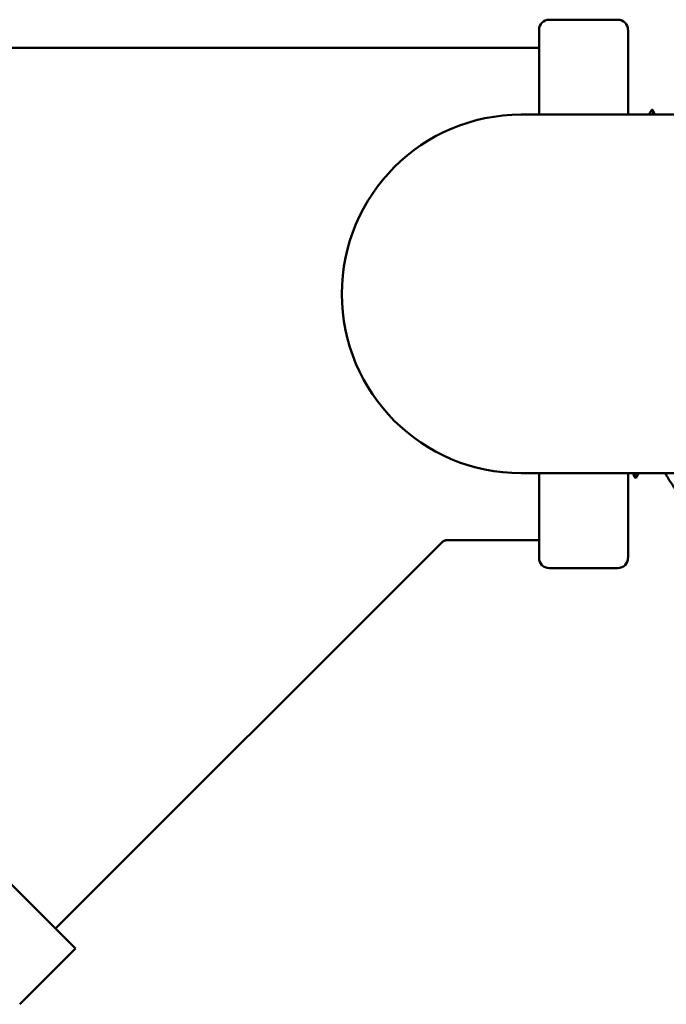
# Model space of a CAD drawing. Header units: inches. Extents: x 1 to 203, y 4 to 128.
# Tile 31 of 51: x 98.58 to 99.95, y 102.21 to 104.31. Entities that reach past the tile are written whole.
import ezdxf

# ---------------------------------------------------------------- set-up
doc = ezdxf.new("R2010")
doc.units = ezdxf.units.IN
doc.header["$LTSCALE"] = 6
doc.header["$MEASUREMENT"] = 0
doc.layers.add('Visible (ANSI)', color=7, linetype='Continuous', lineweight=50)

msp = doc.modelspace()

# ---------------------------------------------------------------- linework, layer by layer
at = {"layer": 'Visible (ANSI)'}
for p, q in [((99.705, 104.3147), (99.8515, 104.3147)), ((99.6833, 104.1122), (99.6833, 104.293)), ((99.8733, 104.293), (99.8733, 104.1122)), ((97.8733, 104.2547), (99.6833, 104.2547)), ((99.92, 104.1158), (99.9241, 104.1224)), ((99.9251, 104.1224), (99.9285, 104.117)), ((99.645, 104.1122), (102.1121, 104.1122)), ((102.1121, 103.3472), (99.645, 103.3472)), ((99.6833, 103.1665), (99.6833, 103.3472)), ((99.8733, 103.3472), (99.8733, 103.1665)), ((99.8891, 103.3376), (99.885, 103.3443)), ((99.8935, 103.343), (99.8901, 103.3376)), ((98.6516, 102.3756), (99.4743, 103.1983)), ((99.4897, 103.2047), (99.6833, 103.2047)), ((98.694, 102.3332), (97.8694, 103.1578)), ((99.705, 103.1447), (99.8515, 103.1447)), ((98.5751, 102.2142), (98.694, 102.3332))]:
    msp.add_line(p, q, dxfattribs=at)
for centre, radius, start, end in [((99.705, 104.293), 0.0217, 90, 180), ((99.8515, 104.293), 0.0217, 0, 90), ((99.645, 103.7297), 0.3825, 90, 270), ((99.705, 103.1665), 0.0217, 180, 270), ((99.8515, 103.1665), 0.0217, 270, 0)]:
    msp.add_arc(centre, radius, start, end, dxfattribs=at)
for points in [[(99.9272, 104.1122), (99.9262, 104.1206), (99.9251, 104.124), (99.9241, 104.1224)], [(99.9177, 104.1122), (99.9185, 104.1134), (99.9192, 104.1146), (99.92, 104.1158)], [(99.9285, 104.117), (99.9295, 104.1154), (99.9305, 104.1138), (99.9315, 104.1122)], [(99.885, 103.3443), (99.8843, 103.3452), (99.8837, 103.3462), (99.8831, 103.3472)], [(99.8961, 103.3472), (99.8952, 103.3458), (99.8944, 103.3444), (99.8935, 103.343)], [(99.955, 103.343), (99.9541, 103.3444), (99.9532, 103.3458), (99.9523, 103.3472)], [(99.9807, 103.302), (99.9721, 103.3156), (99.9635, 103.3293), (99.955, 103.343)]]:
    msp.add_open_spline(points, degree=3, dxfattribs=at)
for points, knots in [([(99.8901, 103.3376), (99.8895, 103.3367), (99.889, 103.3374), (99.888, 103.3412), (99.8875, 103.3438), (99.8871, 103.3472)], [4.1369098, 4.1369098, 4.1369098, 4.1369098, 4.291604, 4.291604, 4.4082165, 4.4082165, 4.4082165, 4.4082165]), ([(99.4897, 103.2047), (99.4874, 103.2047), (99.485, 103.2043), (99.4806, 103.2028), (99.4785, 103.2017), (99.4758, 103.1997), (99.4751, 103.1991), (99.4743, 103.1983)], [0, 0, 0, 0, 0.01788384, 0.01788384, 0.03547684, 0.03547684, 0.04322855, 0.04322855, 0.04322855, 0.04322855])]:
    msp.add_open_spline(points, degree=3, knots=knots, dxfattribs=at)

doc.saveas('drawing.dxf')
